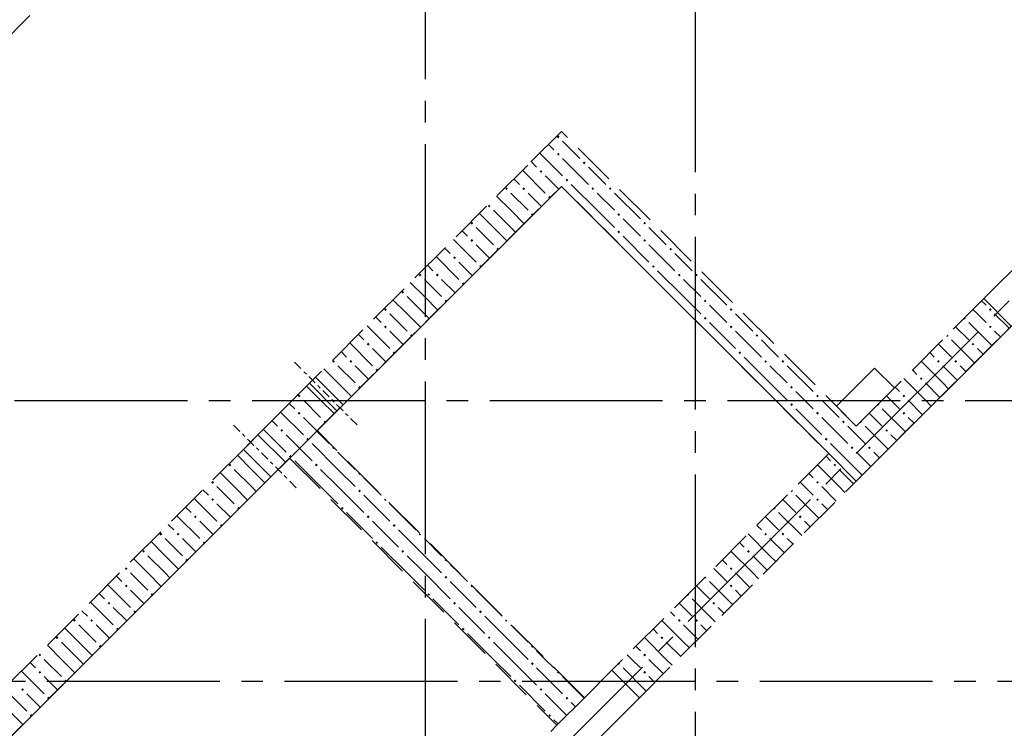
# Model space of a CAD drawing. Header units: millimetres. Extents: x 0 to 42908, y 0 to 59400.
# Tile 13 of 30: x 19948 to 24506, y 24314 to 27596. Entities that reach past the tile are written whole.
import ezdxf

# ---------------------------------------------------------------- set-up
doc = ezdxf.new("R2010")
doc.units = ezdxf.units.MM
doc.linetypes.add('______2', pattern=[270, 200, -70])
doc.linetypes.add('______5', pattern=[1100, 800, -100, 100, -100])
doc.layers.add('ЖБ Перекрытие верхний уровень', color=7, linetype='Continuous', lineweight=25, true_color=0xe0e0ff)
doc.layers.add('ЖБ Стена верхний уровень', color=7, linetype='Continuous', lineweight=25, true_color=0x006e00)
doc.layers.add('Макрос окна_ макрос двери', color=7, linetype='Continuous', lineweight=18)
doc.layers.add('Оси', color=40, linetype='______5', lineweight=18)

msp = doc.modelspace()

# ---------------------------------------------------------------- hatches: boundary and pattern name
at = {"layer": 'ЖБ Стена верхний уровень', "linetype": 'Continuous', "lineweight": 18, "transparency": 33554687}
for points in [[(22434.5, 27053.1), (22440.9, 27059.6), (22447.4, 27053.1), (22440.9, 27046.6)], [(22434.5, 26973.1), (22440.9, 26979.6), (22447.4, 26973.1), (22440.9, 26966.6)], [(22554.4, 26933.1), (22560.9, 26939.6), (22567.4, 26933.1), (22560.9, 26926.6)], [(22354.4, 26893.1), (22360.9, 26899.6), (22367.4, 26893.1), (22360.9, 26886.6)], [(22474.5, 26853.1), (22481, 26859.6), (22487.5, 26853.1), (22481, 26846.6)], [(22194.5, 26813.1), (22201, 26819.6), (22207.5, 26813.1), (22201, 26806.6)], [(22274.5, 26813.1), (22281, 26819.6), (22287.5, 26813.1), (22281, 26806.6)], [(22594.5, 26813.1), (22601, 26819.6), (22607.5, 26813.1), (22601, 26806.6)], [(22674.5, 26813.1), (22681, 26819.6), (22687.5, 26813.1), (22681, 26806.6)], [(22394.5, 26773.1), (22401, 26779.6), (22406.2, 26774.3), (22399.7, 26767.8)], [(22114.5, 26733.1), (22121, 26739.6), (22127.4, 26733.1), (22121, 26726.6)], [(22314.5, 26693.1), (22321, 26699.6), (22326.2, 26694.3), (22319.7, 26687.8)], [(22714.5, 26693.1), (22721, 26699.6), (22727.4, 26693.1), (22721, 26686.6)], [(22034.5, 26653.1), (22040.9, 26659.6), (22047.4, 26653.1), (22040.9, 26646.6)], [(22714.5, 26613.1), (22721, 26619.6), (22727.4, 26613.1), (22721, 26606.6)], [(22834.5, 26653.1), (22840.9, 26659.6), (22847.4, 26653.1), (22840.9, 26646.6)], [(22034.5, 26573.1), (22040.9, 26579.6), (22047.4, 26573.1), (22040.9, 26566.6)], [(22834.5, 26573.1), (22840.9, 26579.6), (22847.4, 26573.1), (22840.9, 26566.6)], [(22154.4, 26533.1), (22160.9, 26539.6), (22166.2, 26534.3), (22159.7, 26527.8)], [(22954.4, 26533.1), (22960.9, 26539.6), (22967.4, 26533.1), (22960.9, 26526.6)], [(21954.4, 26493.1), (21960.9, 26499.6), (21967.4, 26493.1), (21960.9, 26486.6)], [(22074.5, 26453.1), (22081, 26459.6), (22086.2, 26454.3), (22079.7, 26447.9)], [(22874.5, 26453.1), (22881, 26459.6), (22887.5, 26453.1), (22881, 26446.6)], [(21794.5, 26413.1), (21801, 26419.6), (21807.5, 26413.1), (21801, 26406.6)], [(21874.5, 26413.1), (21881, 26419.6), (21887.5, 26413.1), (21881, 26406.6)], [(22994.5, 26413.1), (23001, 26419.6), (23007.5, 26413.1), (23001, 26406.6)], [(23074.5, 26413.1), (23081, 26419.6), (23087.5, 26413.1), (23081, 26406.6)], [(21994.5, 26373.1), (22001, 26379.6), (22006.2, 26374.3), (21999.7, 26367.8)], [(21714.5, 26333.1), (21721, 26339.6), (21727.4, 26333.1), (21721, 26326.6)], [(21634.5, 26253.1), (21640.9, 26259.6), (21647.4, 26253.1), (21640.9, 26246.6)], [(21914.5, 26293.1), (21921, 26299.6), (21926.2, 26294.3), (21919.7, 26287.8)], [(23114.5, 26293.1), (23121, 26299.6), (23127.4, 26293.1), (23121, 26286.6)], [(23234.5, 26253.1), (23240.9, 26259.6), (23247.4, 26253.1), (23240.9, 26246.6)], [(24434.5, 26253.1), (24440.9, 26259.6), (24447.4, 26253.1), (24440.9, 26246.6)], [(23114.5, 26213.1), (23121, 26219.6), (23127.4, 26213.1), (23121, 26206.6)], [(24323.7, 26216.9), (24327.4, 26213.1), (24321, 26206.6), (24317.2, 26210.4)], [(21634.5, 26173.1), (21640.9, 26179.6), (21647.4, 26173.1), (21640.9, 26166.6)], [(23234.5, 26173.1), (23240.9, 26179.6), (23247.4, 26173.1), (23240.9, 26166.6)], [(24434.5, 26173.1), (24440.9, 26179.6), (24447.4, 26173.1), (24440.9, 26166.6)], [(21754.4, 26133.1), (21760.9, 26139.6), (21766.2, 26134.3), (21759.7, 26127.8)], [(23354.4, 26133.1), (23360.9, 26139.6), (23367.4, 26133.1), (23360.9, 26126.6)], [(24243.7, 26136.9), (24247.4, 26133.1), (24240.9, 26126.6), (24237.2, 26130.4)], [(21554.4, 26093.1), (21560.9, 26099.6), (21567.4, 26093.1), (21560.9, 26086.6)], [(24354.4, 26093.1), (24360.9, 26099.6), (24367.4, 26093.1), (24360.9, 26086.6)], [(21674.5, 26053.1), (21681, 26059.6), (21686.2, 26054.3), (21679.7, 26047.9)], [(23274.5, 26053.1), (23281, 26059.6), (23287.5, 26053.1), (23281, 26046.6)], [(21394.5, 26013.1), (21401, 26019.6), (21407.5, 26013.1), (21401, 26006.6)], [(21474.5, 26013.1), (21481, 26019.6), (21487.5, 26013.1), (21481, 26006.6)], [(23394.5, 26013.1), (23401, 26019.6), (23407.5, 26013.1), (23401, 26006.6)], [(23474.5, 26013.1), (23481, 26019.6), (23487.5, 26013.1), (23481, 26006.6)], [(24194.5, 26013.1), (24201, 26019.6), (24207.5, 26013.1), (24201, 26006.6)], [(24274.5, 26013.1), (24281, 26019.6), (24287.5, 26013.1), (24281, 26006.6)], [(21319.2, 25937.9), (21321, 25939.6), (21327.4, 25933.1), (21325.7, 25931.4)], [(21594.5, 25973.1), (21601, 25979.6), (21606.2, 25974.3), (21599.7, 25967.8)], [(24114.5, 25933.1), (24121, 25939.6), (24127.4, 25933.1), (24121, 25926.6)], [(21514.5, 25893.1), (21521, 25899.6), (21526.2, 25894.3), (21519.7, 25887.8)], [(23514.5, 25893.1), (23521, 25899.6), (23527.4, 25893.1), (23521, 25886.6)], [(21234.5, 25853.1), (21240.9, 25859.6), (21247.4, 25853.1), (21240.9, 25846.6)], [(23634.5, 25853.1), (23640.9, 25859.6), (23647.4, 25853.1), (23640.9, 25846.6)], [(24034.5, 25853.1), (24040.9, 25859.6), (24047.4, 25853.1), (24040.9, 25846.6)], [(23514.5, 25813.1), (23521, 25819.6), (23527.4, 25813.1), (23521, 25806.6)], [(23923.7, 25816.9), (23927.4, 25813.1), (23921, 25806.6), (23917.2, 25810.4)], [(21234.5, 25773.1), (21239, 25777.7), (21245.5, 25771.2), (21240.9, 25766.6)], [(21239, 25777.7), (21240.9, 25779.6), (21247.4, 25773.1), (21245.5, 25771.2)], [(23634.5, 25773.1), (23640.9, 25779.6), (23647.4, 25773.1), (23640.9, 25766.6)], [(24034.5, 25773.1), (24040.9, 25779.6), (24047.4, 25773.1), (24040.9, 25766.6)], [(21354.4, 25733.1), (21360.9, 25739.6), (21366.2, 25734.4), (21359.7, 25727.9)], [(23754.4, 25733.1), (23760.9, 25739.6), (23767.4, 25733.1), (23760.9, 25726.6)], [(23843.7, 25736.9), (23847.4, 25733.1), (23840.9, 25726.6), (23837.2, 25730.4)], [(21154.4, 25693.1), (21160.9, 25699.6), (21167.4, 25693.1), (21160.9, 25686.6)], [(23954.4, 25693.1), (23960.9, 25699.6), (23967.4, 25693.1), (23960.9, 25686.6)], [(21274.5, 25653.1), (21281, 25659.6), (21287.5, 25653.1), (21281, 25646.6)], [(21394.5, 25613.1), (21399, 25617.7), (21405.5, 25611.2), (21401, 25606.6)], [(23674.5, 25653.1), (23681, 25659.6), (23687.5, 25653.1), (23681, 25646.6)], [(23794.5, 25613.1), (23801, 25619.6), (23807.5, 25613.1), (23801, 25606.6)], [(23874.5, 25613.1), (23881, 25619.6), (23887.5, 25613.1), (23881, 25606.6)], [(21194.5, 25573.1), (21201, 25579.6), (21207.5, 25573.1), (21201, 25566.6)], [(20914.5, 25533.1), (20921, 25539.6), (20927.4, 25533.1), (20921, 25526.6)], [(21314.5, 25533.1), (21321, 25539.6), (21327.4, 25533.1), (21321, 25526.6)], [(23714.5, 25533.1), (23721, 25539.6), (23727.4, 25533.1), (23721, 25526.6)], [(21514.5, 25493.1), (21519, 25497.7), (21525.5, 25491.2), (21521, 25486.6)], [(20834.5, 25453.1), (20840.9, 25459.6), (20847.4, 25453.1), (20840.9, 25446.6)], [(23634.5, 25453.1), (23640.9, 25459.6), (23647.4, 25453.1), (23640.9, 25446.6)], [(21514.5, 25413.1), (21521, 25419.6), (21527.4, 25413.1), (21521, 25406.6)], [(23523.7, 25416.9), (23527.4, 25413.1), (23521, 25406.6), (23517.2, 25410.4)], [(20834.5, 25373.1), (20840.9, 25379.6), (20847.4, 25373.1), (20840.9, 25366.6)], [(21634.5, 25373.1), (21639, 25377.7), (21645.5, 25371.2), (21640.9, 25366.6)], [(23634.5, 25373.1), (23640.9, 25379.6), (23647.4, 25373.1), (23640.9, 25366.6)], [(20754.4, 25293.1), (20760.9, 25299.6), (20767.4, 25293.1), (20760.9, 25286.6)], [(20954.4, 25333.1), (20960.9, 25339.6), (20966.2, 25334.4), (20959.7, 25327.8)], [(21434.5, 25333.1), (21440.9, 25339.6), (21447.4, 25333.1), (21440.9, 25326.6)], [(21554.4, 25293.1), (21560.9, 25299.6), (21567.4, 25293.1), (21560.9, 25286.6)], [(23443.7, 25336.9), (23447.4, 25333.1), (23440.9, 25326.6), (23437.2, 25330.4)], [(23554.4, 25293.1), (23560.9, 25299.6), (23567.4, 25293.1), (23560.9, 25286.6)], [(20874.5, 25253.1), (20881, 25259.6), (20886.2, 25254.3), (20879.7, 25247.9)], [(21674.5, 25253.1), (21681, 25259.6), (21687.5, 25253.1), (21681, 25246.6)], [(20594.5, 25213.1), (20601, 25219.6), (20607.5, 25213.1), (20601, 25206.6)], [(20674.5, 25213.1), (20681, 25219.6), (20687.5, 25213.1), (20681, 25206.6)], [(21794.5, 25213.1), (21799, 25217.7), (21805.5, 25211.2), (21801, 25206.6)], [(23394.5, 25213.1), (23401, 25219.6), (23407.5, 25213.1), (23401, 25206.6)], [(23474.5, 25213.1), (23481, 25219.6), (23487.5, 25213.1), (23481, 25206.6)], [(20794.5, 25173.1), (20801, 25179.6), (20806.2, 25174.3), (20799.7, 25167.8)], [(21594.5, 25173.1), (21601, 25179.6), (21607.5, 25173.1), (21601, 25166.6)], [(20514.5, 25133.1), (20521, 25139.6), (20527.4, 25133.1), (20521, 25126.6)], [(21714.5, 25133.1), (21721, 25139.6), (21727.4, 25133.1), (21721, 25126.6)], [(23314.5, 25133.1), (23321, 25139.6), (23327.4, 25133.1), (23321, 25126.6)], [(20714.5, 25093.1), (20721, 25099.6), (20726.2, 25094.3), (20719.7, 25087.8)], [(21914.5, 25093.1), (21919, 25097.7), (21925.5, 25091.2), (21921, 25086.6)], [(20434.5, 25053.1), (20440.9, 25059.6), (20447.4, 25053.1), (20440.9, 25046.6)], [(23234.5, 25053.1), (23240.9, 25059.6), (23247.4, 25053.1), (23240.9, 25046.6)], [(20434.5, 24973.1), (20440.9, 24979.6), (20447.4, 24973.1), (20440.9, 24966.6)], [(21914.5, 25013.1), (21921, 25019.6), (21927.4, 25013.1), (21921, 25006.6)], [(23123.7, 25016.9), (23127.4, 25013.1), (23121, 25006.6), (23117.2, 25010.4)], [(23234.5, 24973.1), (23240.9, 24979.6), (23247.4, 24973.1), (23240.9, 24966.6)], [(20554.4, 24933.1), (20560.9, 24939.6), (20566.2, 24934.4), (20559.7, 24927.8)], [(21834.5, 24933.1), (21840.9, 24939.6), (21847.4, 24933.1), (21840.9, 24926.6)], [(22034.5, 24973.1), (22039, 24977.7), (22045.5, 24971.2), (22040.9, 24966.6)], [(23043.7, 24936.9), (23047.4, 24933.1), (23040.9, 24926.6), (23037.2, 24930.4)], [(20354.4, 24893.1), (20360.9, 24899.6), (20367.4, 24893.1), (20360.9, 24886.6)], [(21954.4, 24893.1), (21960.9, 24899.6), (21967.4, 24893.1), (21960.9, 24886.6)], [(23154.4, 24893.1), (23160.9, 24899.6), (23167.4, 24893.1), (23160.9, 24886.6)], [(20474.5, 24853.1), (20481, 24859.6), (20486.2, 24854.3), (20479.7, 24847.9)], [(22074.5, 24853.1), (22081, 24859.6), (22087.5, 24853.1), (22081, 24846.6)], [(20194.5, 24813.1), (20201, 24819.6), (20207.5, 24813.1), (20201, 24806.6)], [(20274.5, 24813.1), (20281, 24819.6), (20287.5, 24813.1), (20281, 24806.6)], [(22194.5, 24813.1), (22199, 24817.7), (22205.5, 24811.2), (22201, 24806.6)], [(22994.5, 24813.1), (23001, 24819.6), (23007.5, 24813.1), (23001, 24806.6)], [(23074.5, 24813.1), (23081, 24819.6), (23087.5, 24813.1), (23081, 24806.6)], [(20394.5, 24773.1), (20401, 24779.6), (20406.2, 24774.3), (20399.7, 24767.8)], [(21994.5, 24773.1), (22001, 24779.6), (22007.5, 24773.1), (22001, 24766.6)], [(20114.5, 24733.1), (20121, 24739.6), (20127.4, 24733.1), (20121, 24726.6)], [(22114.5, 24733.1), (22121, 24739.6), (22127.4, 24733.1), (22121, 24726.6)], [(22914.5, 24733.1), (22921, 24739.6), (22927.4, 24733.1), (22921, 24726.6)], [(20034.5, 24653.1), (20040.9, 24659.6), (20047.4, 24653.1), (20040.9, 24646.6)], [(20314.5, 24693.1), (20321, 24699.6), (20326.2, 24694.3), (20319.7, 24687.8)], [(22314.5, 24693.1), (22319, 24697.7), (22325.5, 24691.2), (22321, 24686.6)], [(22834.5, 24653.1), (22840.9, 24659.6), (22847.4, 24653.1), (22840.9, 24646.6)], [(22314.5, 24613.1), (22321, 24619.6), (22327.4, 24613.1), (22321, 24606.6)], [(22723.7, 24616.9), (22727.4, 24613.1), (22721, 24606.6), (22717.2, 24610.4)], [(20034.5, 24573.1), (20040.9, 24579.6), (20047.4, 24573.1), (20040.9, 24566.6)], [(22434.5, 24573.1), (22439, 24577.7), (22445.5, 24571.2), (22440.9, 24566.6)], [(22834.5, 24573.1), (22840.9, 24579.6), (22847.4, 24573.1), (22840.9, 24566.6)], [(20154.4, 24533.1), (20160.9, 24539.6), (20166.2, 24534.4), (20159.7, 24527.8)], [(22234.5, 24533.1), (22240.9, 24539.6), (22247.4, 24533.1), (22240.9, 24526.6)], [(19954.4, 24493.1), (19960.9, 24499.6), (19967.4, 24493.1), (19960.9, 24486.6)], [(22354.4, 24493.1), (22360.9, 24499.6), (22367.4, 24493.1), (22360.9, 24486.6)], [(20074.5, 24453.1), (20081, 24459.6), (20086.2, 24454.3), (20079.7, 24447.9)], [(22474.5, 24453.1), (22481, 24459.6), (22487.5, 24453.1), (22481, 24446.6)], [(19994.5, 24373.1), (20001, 24379.6), (20006.2, 24374.3), (19999.7, 24367.8)], [(22394.5, 24373.1), (22401, 24379.6), (22407.5, 24373.1), (22401, 24366.6)]]:
    msp.add_hatch(color=7, dxfattribs=at).paths.add_polyline_path(points, flags=16)

# ---------------------------------------------------------------- linework, layer by layer
at = {"layer": 'ЖБ Перекрытие верхний уровень', "color": 7, "linetype": 'Continuous', "lineweight": 18, "transparency": 33554687}
for p, q in [((22455.7, 26823.8), (19316.1, 23684.2)), ((23693.1, 25586.4), (22455.7, 26823.8)), ((24778.5, 26417.2), (23820.4, 25459.1)), ((23905.2, 25982.3), (23728.5, 25805.6)), ((23997.2, 25890.4), (23905.2, 25982.3)), ((23820.4, 25713.6), (23997.2, 25890.4)), ((23728.5, 25805.6), (23820.4, 25713.6)), ((23820.4, 25459.1), (23693.1, 25586.4))]:
    msp.add_line(p, q, dxfattribs=at)
at = {"layer": 'ЖБ Стена верхний уровень', "color": 251, "linetype": '______2', "lineweight": 13, "true_color": 0x656565, "transparency": 33554687}
for p, q in [((17562.5, 25183.3), (23778, 31398.8)), ((22455.7, 27078.4), (22300.1, 26922.8)), ((23820.4, 25713.6), (22455.7, 27078.4)), ((22300.1, 26922.8), (21317.2, 25939.9)), ((21444.5, 25812.6), (22455.7, 26823.8)), ((22455.7, 26823.8), (23693.1, 25586.4)), ((24410.8, 26304.1), (23820.4, 25713.6)), ((24410.8, 26304.1), (24538.1, 26176.8)), ((23947.7, 25586.4), (24538.1, 26176.8)), ((21444.5, 25812.6), (21317.2, 25939.9)), ((21444.5, 25812.6), (21317.2, 25939.9)), ((21289, 25911.6), (21197, 25819.7)), ((21289, 25911.6), (21416.2, 25784.4)), ((21289, 25911.6), (21416.2, 25784.4)), ((21197, 25819.7), (21069.8, 25692.4)), ((21324.3, 25692.4), (21416.2, 25784.4)), ((21069.8, 25692.4), (21050.3, 25673)), ((21177.6, 25545.7), (21050.3, 25673)), ((22561.7, 24455), (21324.3, 25692.4)), ((20983.1, 25605.8), (19188.9, 23811.5)), ((20983.1, 25605.8), (21110.4, 25478.5)), ((23693.1, 25586.4), (22689, 24582.3)), ((23820.4, 25459.1), (23947.7, 25586.4)), ((21177.6, 25545.7), (21197, 25565.1)), ((21197, 25565.1), (22434.5, 24327.7)), ((19316.1, 23684.2), (21110.4, 25478.5)), ((22816.3, 24455), (23820.4, 25459.1)), ((22816.3, 24455), (22689, 24582.3)), ((22434.5, 24327.7), (22561.7, 24455))]:
    msp.add_line(p, q, dxfattribs=at)
at = {"layer": 'ЖБ Стена верхний уровень', "color": 9, "linetype": 'Continuous', "lineweight": 18, "true_color": 0xc7c7c7, "transparency": 33554687}
for p, q in [((22460.9, 27033.1), (22540.9, 26953.1)), ((22421, 26993.1), (22395.7, 27018.4)), ((22315.7, 26938.4), (22340.9, 26913.1)), ((22355.7, 26978.4), (22460.9, 26873.1)), ((22460.9, 26953.1), (22581, 26833.1)), ((22275.7, 26898.4), (22381, 26793.1)), ((22621, 26873.1), (22581, 26913.1)), ((22260.9, 26833.1), (22235.7, 26858.4)), ((22381, 26873.1), (22385.8, 26868.3)), ((22385.8, 26868.3), (22443, 26811.1)), ((22660.9, 26833.1), (22621, 26873.1)), ((22621, 26713.1), (22501, 26833.1)), ((22221, 26713.1), (22155.7, 26778.4)), ((22221, 26793.1), (22301, 26713.1)), ((22301, 26793.1), (22363, 26731.1)), ((22621, 26793.1), (22701, 26713.1)), ((22701, 26793.1), (22821, 26673.1)), ((22140.9, 26713.1), (22221, 26633.1)), ((22221, 26713.1), (22283, 26651.1)), ((22621, 26713.1), (22701, 26633.1)), ((22140.9, 26633.1), (22075.7, 26698.4)), ((22781, 26633.1), (22740.9, 26673.1)), ((22060.9, 26633.1), (22140.9, 26553.1)), ((22140.9, 26633.1), (22203, 26571.1)), ((22221, 26633.1), (22243, 26611.1)), ((22821, 26593.1), (22781, 26633.1)), ((22860.9, 26633.1), (22940.9, 26553.1)), ((21955.7, 26578.4), (22060.9, 26473.1)), ((22021, 26593.1), (21995.7, 26618.4)), ((22740.9, 26593.1), (22860.9, 26473.1)), ((21915.7, 26538.4), (21940.9, 26513.1)), ((22060.9, 26553.1), (22123, 26491.1)), ((22860.9, 26553.1), (22981, 26433.1)), ((21875.7, 26498.4), (21981, 26393.1)), ((23021, 26473.1), (22981, 26513.1)), ((21860.9, 26433.1), (21835.7, 26458.4)), ((21981, 26473.1), (22043, 26411.1)), ((23060.9, 26433.1), (23021, 26473.1)), ((21821, 26393.1), (21901, 26313.1)), ((21901, 26393.1), (21963, 26331.1)), ((23021, 26313.1), (22901, 26433.1)), ((23021, 26393.1), (23101, 26313.1)), ((23101, 26393.1), (23221, 26273.1)), ((21821, 26313.1), (21755.7, 26378.4)), ((21740.9, 26313.1), (21821, 26233.1)), ((21821, 26313.1), (21883, 26251.1)), ((23021, 26313.1), (23101, 26233.1)), ((21740.9, 26233.1), (21675.7, 26298.4)), ((23181, 26233.1), (23140.9, 26273.1)), ((24400.4, 26293.7), (24421, 26273.1)), ((21621, 26193.1), (21595.7, 26218.4)), ((21660.9, 26233.1), (21740.9, 26153.1)), ((21740.9, 26233.1), (21803, 26171.1)), ((21821, 26233.1), (21843, 26211.1)), ((23221, 26193.1), (23181, 26233.1)), ((23260.9, 26233.1), (23340.9, 26153.1)), ((24381, 26233.1), (24360.4, 26253.7)), ((24421, 26193.1), (24381, 26233.1)), ((21555.7, 26178.4), (21660.9, 26073.1)), ((23140.9, 26193.1), (23260.9, 26073.1)), ((24280.4, 26173.7), (24340.9, 26113.1)), ((21515.7, 26138.4), (21540.9, 26113.1)), ((21660.9, 26153.1), (21723, 26091.1)), ((23260.9, 26153.1), (23381, 26033.1)), ((21475.7, 26098.4), (21581, 25993.1)), ((21581, 26073.1), (21643, 26011.1)), ((23421, 26073.1), (23381, 26113.1)), ((23460.9, 26033.1), (23421, 26073.1)), ((24221, 26073.1), (24200.4, 26093.7)), ((24260.9, 26033.1), (24221, 26073.1)), ((21460.9, 26033.1), (21435.7, 26058.4)), ((23421, 25913.1), (23301, 26033.1)), ((24160.4, 26053.7), (24181, 26033.1)), ((21421, 25993.1), (21501, 25913.1)), ((21501, 25993.1), (21563, 25931.1)), ((23421, 25993.1), (23501, 25913.1)), ((23501, 25993.1), (23621, 25873.1)), ((24221, 25913.1), (24120.4, 26013.7)), ((21421, 25913.1), (21355.7, 25978.4)), ((24080.4, 25973.7), (24101, 25953.1)), ((21340.9, 25833.1), (21275.7, 25898.4)), ((21421, 25913.1), (21483, 25851.1)), ((23421, 25913.1), (23501, 25833.1)), ((24000.4, 25893.7), (24021, 25873.1)), ((24140.9, 25833.1), (24040.4, 25933.7)), ((23581, 25833.1), (23540.9, 25873.1)), ((23981, 25833.1), (23960.4, 25853.7)), ((21221, 25793.1), (21195.7, 25818.4)), ((21260.9, 25833.1), (21340.9, 25753.1)), ((21340.9, 25833.1), (21403, 25771.1)), ((23621, 25793.1), (23581, 25833.1)), ((23660.9, 25833.1), (23740.9, 25753.1)), ((24021, 25793.1), (23981, 25833.1)), ((21155.7, 25778.4), (21260.9, 25673.1)), ((21260.9, 25753.1), (21381, 25633.1)), ((23540.9, 25793.1), (23660.9, 25673.1)), ((23660.9, 25753.1), (23781, 25633.1)), ((23880.4, 25773.7), (23940.9, 25713.1)), ((21115.7, 25738.4), (21140.9, 25713.1)), ((23821, 25673.1), (23781, 25713.1)), ((21075.7, 25698.4), (21181, 25593.1)), ((21181, 25673.1), (21301, 25553.1)), ((23860.9, 25633.1), (23821, 25673.1)), ((21421, 25513.1), (21301, 25633.1)), ((23821, 25513.1), (23701, 25633.1)), ((21021, 25513.1), (20955.7, 25578.4)), ((21421, 25593.1), (21501, 25513.1)), ((23680.4, 25573.7), (23701, 25553.1)), ((23821, 25593.1), (23887.7, 25526.4)), ((23901, 25593.1), (23927.7, 25566.4)), ((21340.9, 25433.1), (21221, 25553.1)), ((23740.9, 25433.1), (23640.4, 25533.7)), ((20940.9, 25433.1), (20875.7, 25498.4)), ((20940.9, 25513.1), (21021, 25433.1)), ((21021, 25513.1), (21083, 25451.1)), ((21340.9, 25513.1), (21421, 25433.1)), ((21421, 25513.1), (21501, 25433.1)), ((23600.4, 25493.7), (23621, 25473.1)), ((23740.9, 25513.1), (23807.7, 25446.4)), ((23821, 25513.1), (23847.7, 25486.4)), ((21581, 25433.1), (21540.9, 25473.1)), ((23581, 25433.1), (23560.4, 25453.7)), ((20821, 25393.1), (20795.7, 25418.4)), ((20860.9, 25433.1), (20940.9, 25353.1)), ((20940.9, 25433.1), (21003, 25371.1)), ((21021, 25433.1), (21043, 25411.1)), ((21340.9, 25433.1), (21421, 25353.1)), ((21421, 25433.1), (21540.9, 25313.1)), ((21540.9, 25393.1), (21660.9, 25273.1)), ((21621, 25393.1), (21581, 25433.1)), ((23540.9, 25393.1), (23647.7, 25286.4)), ((23621, 25393.1), (23581, 25433.1)), ((23660.9, 25433.1), (23727.7, 25366.4)), ((23740.9, 25433.1), (23767.7, 25406.4)), ((20755.7, 25378.4), (20860.9, 25273.1)), ((20860.9, 25353.1), (20923, 25291.1)), ((21660.9, 25353.1), (21781, 25233.1)), ((23480.4, 25373.7), (23540.9, 25313.1)), ((23660.9, 25353.1), (23687.7, 25326.4)), ((20675.7, 25298.4), (20781, 25193.1)), ((20715.7, 25338.4), (20740.9, 25313.1)), ((21460.9, 25313.1), (21581, 25193.1)), ((23460.9, 25313.1), (23567.7, 25206.4)), ((20660.9, 25233.1), (20635.7, 25258.4)), ((20781, 25273.1), (20843, 25211.1)), ((21581, 25273.1), (21701, 25153.1)), ((23360.4, 25253.7), (23381, 25233.1)), ((23421, 25273.1), (23400.4, 25293.7)), ((23460.9, 25233.1), (23421, 25273.1)), ((23581, 25273.1), (23607.7, 25246.4)), ((21821, 25113.1), (21701, 25233.1)), ((23421, 25113.1), (23320.4, 25213.7)), ((20621, 25113.1), (20555.7, 25178.4)), ((20621, 25193.1), (20701, 25113.1)), ((20701, 25193.1), (20763, 25131.1)), ((21821, 25193.1), (21901, 25113.1)), ((23280.4, 25173.7), (23301, 25153.1)), ((23421, 25193.1), (23487.7, 25126.4)), ((23501, 25193.1), (23527.7, 25166.4)), ((21740.9, 25033.1), (21621, 25153.1)), ((23340.9, 25033.1), (23240.4, 25133.7)), ((20540.9, 25033.1), (20475.7, 25098.4)), ((20540.9, 25113.1), (20621, 25033.1)), ((20621, 25113.1), (20683, 25051.1)), ((21740.9, 25113.1), (21821, 25033.1)), ((21821, 25113.1), (21901, 25033.1)), ((21981, 25033.1), (21940.9, 25073.1)), ((23200.4, 25093.7), (23221, 25073.1)), ((23340.9, 25113.1), (23407.7, 25046.4)), ((23421, 25113.1), (23447.7, 25086.4)), ((20460.9, 25033.1), (20540.9, 24953.1)), ((20540.9, 25033.1), (20603, 24971.1)), ((20621, 25033.1), (20643, 25011.1)), ((21740.9, 25033.1), (21821, 24953.1)), ((21821, 25033.1), (21940.9, 24913.1)), ((22021, 24993.1), (21981, 25033.1)), ((23181, 25033.1), (23160.4, 25053.7)), ((23221, 24993.1), (23181, 25033.1)), ((23260.9, 25033.1), (23327.7, 24966.4)), ((23340.9, 25033.1), (23367.7, 25006.4)), ((20355.7, 24978.4), (20460.9, 24873.1)), ((20421, 24993.1), (20395.7, 25018.4)), ((21940.9, 24993.1), (22060.9, 24873.1)), ((23140.9, 24993.1), (23247.7, 24886.4)), ((20315.7, 24938.4), (20340.9, 24913.1)), ((20460.9, 24953.1), (20523, 24891.1)), ((22060.9, 24953.1), (22181, 24833.1)), ((23080.4, 24973.7), (23140.9, 24913.1)), ((23260.9, 24953.1), (23287.7, 24926.4)), ((20275.7, 24898.4), (20381, 24793.1)), ((21860.9, 24913.1), (21981, 24793.1)), ((23021, 24873.1), (23000.4, 24893.7)), ((23060.9, 24913.1), (23167.7, 24806.4)), ((20260.9, 24833.1), (20235.7, 24858.4)), ((20381, 24873.1), (20443, 24811.1)), ((21981, 24873.1), (22101, 24753.1)), ((22960.4, 24853.7), (22981, 24833.1)), ((23060.9, 24833.1), (23021, 24873.1)), ((23181, 24873.1), (23207.7, 24846.4)), ((22221, 24713.1), (22101, 24833.1)), ((23021, 24713.1), (22920.4, 24813.7)), ((20221, 24713.1), (20155.7, 24778.4)), ((20221, 24793.1), (20301, 24713.1)), ((20301, 24793.1), (20363, 24731.1)), ((22140.9, 24633.1), (22021, 24753.1)), ((22221, 24793.1), (22301, 24713.1)), ((22880.4, 24773.7), (22901, 24753.1)), ((23021, 24793.1), (23087.7, 24726.4)), ((23101, 24793.1), (23127.7, 24766.4)), ((20140.9, 24713.1), (20221, 24633.1)), ((20221, 24713.1), (20283, 24651.1)), ((22140.9, 24713.1), (22221, 24633.1)), ((22221, 24713.1), (22301, 24633.1)), ((22940.9, 24633.1), (22840.4, 24733.7)), ((22940.9, 24713.1), (23007.7, 24646.4)), ((23021, 24713.1), (23047.7, 24686.4)), ((20140.9, 24633.1), (20075.7, 24698.4)), ((22381, 24633.1), (22340.9, 24673.1)), ((22800.4, 24693.7), (22821, 24673.1)), ((20021, 24593.1), (19995.7, 24618.4)), ((20060.9, 24633.1), (20140.9, 24553.1)), ((20140.9, 24633.1), (20203, 24571.1)), ((20221, 24633.1), (20243, 24611.1)), ((22140.9, 24633.1), (22221, 24553.1)), ((22221, 24633.1), (22340.9, 24513.1)), ((22421, 24593.1), (22381, 24633.1)), ((22781, 24633.1), (22760.4, 24653.7)), ((22821, 24593.1), (22781, 24633.1)), ((22860.9, 24633.1), (22927.7, 24566.4)), ((22940.9, 24633.1), (22967.7, 24606.4)), ((19955.7, 24578.4), (20060.9, 24473.1)), ((22340.9, 24593.1), (22460.9, 24473.1)), ((22740.9, 24593.1), (22847.7, 24486.4)), ((20060.9, 24553.1), (20123, 24491.1)), ((22460.9, 24553.1), (22560.4, 24453.7)), ((22860.9, 24553.1), (22887.7, 24526.4)), ((19875.7, 24498.4), (19981, 24393.1)), ((22260.9, 24513.1), (22381, 24393.1)), ((19981, 24473.1), (20043, 24411.1)), ((22381, 24473.1), (22480.4, 24373.7)), ((22520.4, 24413.7), (22501, 24433.1)), ((19901, 24393.1), (19963, 24331.1)), ((22440.4, 24333.7), (22421, 24353.1))]:
    msp.add_line(p, q, dxfattribs=at)
for points in [[(24460.9, 26233.1), (24527.7, 26166.4), (24527.7, 26166.4)], [(24340.9, 26193.1), (24447.7, 26086.4), (24447.7, 26086.4)], [(24460.9, 26153.1), (24487.7, 26126.4), (24487.7, 26126.4)], [(24260.9, 26113.1), (24367.7, 26006.4), (24367.7, 26006.4)], [(24381, 26073.1), (24407.7, 26046.4), (24407.7, 26046.4)], [(24221, 25993.1), (24287.7, 25926.4), (24287.7, 25926.4)], [(24301, 25993.1), (24327.7, 25966.4), (24327.7, 25966.4)], [(24140.9, 25913.1), (24207.7, 25846.4), (24207.7, 25846.4)], [(24221, 25913.1), (24247.7, 25886.4), (24247.7, 25886.4)], [(24060.9, 25833.1), (24127.7, 25766.4), (24127.7, 25766.4)], [(24140.9, 25833.1), (24167.7, 25806.4), (24167.7, 25806.4)], [(23940.9, 25793.1), (24047.7, 25686.4), (24047.7, 25686.4)], [(24060.9, 25753.1), (24087.7, 25726.4), (24087.7, 25726.4)], [(23860.9, 25713.1), (23967.7, 25606.4), (23967.7, 25606.4)], [(23981, 25673.1), (24007.7, 25646.4), (24007.7, 25646.4)]]:
    msp.add_lwpolyline(points, dxfattribs=at)
at = {"layer": 'ЖБ Стена верхний уровень', "color": 251, "linetype": '______2', "lineweight": 18, "true_color": 0x656565, "transparency": 33554687}
for points in [[(21219.1, 26009.8), (21248.7, 25980.2), (21219.1, 26009.8)], [(21274.9, 25953.9), (21263.4, 25965.4), (21274.9, 25953.9)], [(21285.9, 25943), (21315.5, 25913.4), (21285.9, 25943)], [(21339.1, 25889.7), (21327.6, 25901.2), (21339.1, 25889.7)], [(21350.8, 25878), (21380.4, 25848.5), (21350.8, 25878)], [(21403.8, 25825), (21392.3, 25836.5), (21403.8, 25825)], [(21414.8, 25814.1), (21444.4, 25784.5), (21414.8, 25814.1)], [(21468, 25760.8), (21456.5, 25772.3), (21468, 25760.8)], [(21479.7, 25749.1), (21509.3, 25719.6), (21479.7, 25749.1)]]:
    msp.add_lwpolyline(points, dxfattribs=at)
at = {"layer": 'ЖБ Стена верхний уровень', "color": 251, "linetype": '______2', "lineweight": 13, "true_color": 0x656565, "transparency": 33554687}
for points in [[(21219.1, 26009.8), (21248.7, 25980.2), (21219.1, 26009.8)], [(21274.9, 25953.9), (21263.4, 25965.4), (21274.9, 25953.9)], [(21285.9, 25943), (21315.5, 25913.4), (21285.9, 25943)], [(21339.1, 25889.7), (21327.6, 25901.2), (21339.1, 25889.7)], [(21350.8, 25878), (21380.4, 25848.5), (21350.8, 25878)], [(21403.8, 25825), (21392.3, 25836.5), (21403.8, 25825)], [(21414.8, 25814.1), (21444.4, 25784.5), (21414.8, 25814.1)], [(21468, 25760.8), (21456.5, 25772.3), (21468, 25760.8)], [(20967.4, 25688.7), (20937.8, 25718.3), (20967.4, 25688.7)], [(21479.7, 25749.1), (21509.3, 25719.6), (21479.7, 25749.1)], [(20979.1, 25677), (20990.6, 25665.6), (20979.1, 25677)], [(21032.3, 25623.8), (21002.7, 25653.4), (21032.3, 25623.8)], [(21043.3, 25612.8), (21054.8, 25601.4), (21043.3, 25612.8)], [(21096.3, 25559.8), (21066.7, 25589.4), (21096.3, 25559.8)], [(21108, 25548.1), (21119.5, 25536.7), (21108, 25548.1)], [(21161.2, 25494.9), (21131.6, 25524.5), (21161.2, 25494.9)], [(21172.2, 25483.9), (21183.7, 25472.5), (21172.2, 25483.9)], [(21228, 25428.1), (21198.4, 25457.7), (21228, 25428.1)]]:
    msp.add_lwpolyline(points, dxfattribs=at)
at = {"layer": 'Макрос окна_ макрос двери', "color": 7, "linetype": 'Continuous', "lineweight": -3, "transparency": 33554687}
for p, q in [((24693.7, 26586.9), (24410.8, 26304.1)), ((21317.2, 25939.9), (21289, 25911.6)), ((21317.2, 25939.9), (21289, 25911.6)), ((21416.2, 25784.4), (21444.5, 25812.6)), ((21416.2, 25784.4), (21444.5, 25812.6)), ((21050.3, 25673), (20983.1, 25605.8)), ((21030.9, 25653.5), (21002.6, 25625.3)), ((21129.9, 25498), (21177.6, 25545.7)), ((21129.9, 25498), (21158.1, 25526.3)), ((21110.4, 25478.5), (21129.9, 25498)), ((22689, 24582.3), (22561.7, 24455)), ((22533.5, 24172.1), (22816.3, 24455)), ((22434.5, 24327.7), (22406.2, 24299.4))]:
    msp.add_line(p, q, dxfattribs=at)
at = {"layer": 'Оси', "color": 8, "linetype": '______5', "lineweight": -3, "transparency": 33554687}
for p, q in [((21824, 57820), (21824, 7100)), ((23074, 50790), (23074, 7100)), ((12153.1, 13919.1), (31163, 32929)), ((29524, 25830), (3600, 25830)), ((34074, 24530), (3600, 24530)), ((34074, 24530), (3600, 24530))]:
    msp.add_line(p, q, dxfattribs=at)

doc.saveas('drawing.dxf')
